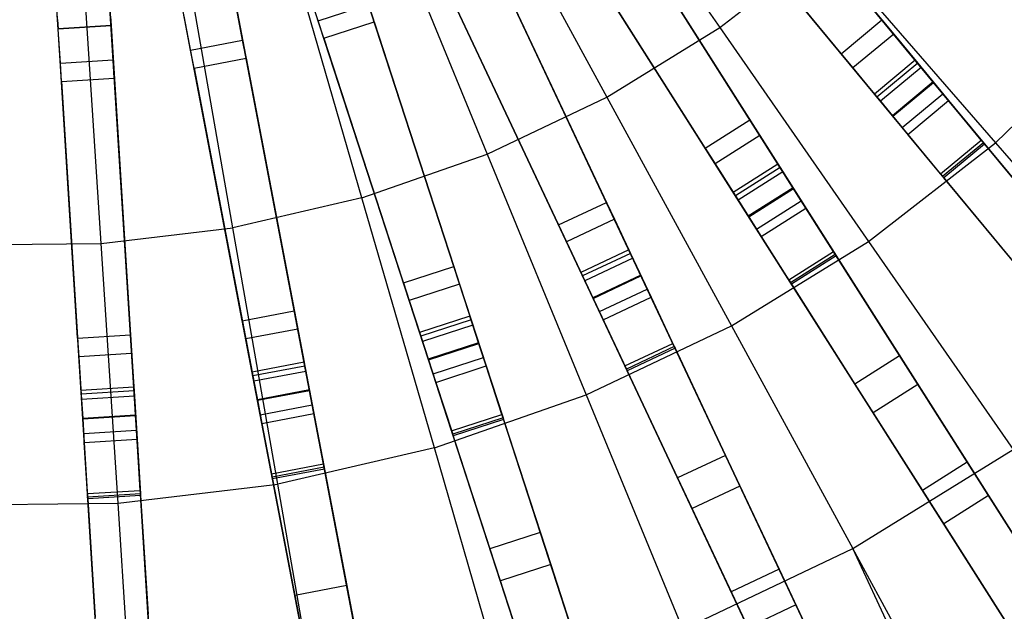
# Model space of a CAD drawing. Extents: x 0 to 27.3, y 0 to 27.3.
# Tile 63 of 117: x 13.6 to 17.4, y 7.6 to 9.9. Entities that reach past the tile are written whole.
import ezdxf

# ---------------------------------------------------------------- set-up
doc = ezdxf.new("R2010")
doc.units = 0
doc.header["$LTSCALE"] = 2.54
doc.layers.get('0').update_dxf_attribs({"color": 13, "linetype": 'CONTINUOUS'})

# ---------------------------------------------------------------- blocks, each defined once
blk = doc.blocks.new('SPUMPKIN_S_PM_STL_1')
at = {"color": 0}
for p, q in [((21.554, 11.6806, 90.1256), (23.1416, 9.7615, 89.4154)), ((21.554, 11.6806, 90.1256), (23.1416, 9.7615, 89.4154)), ((23.177, 9.7188, 89.608), (21.5799, 11.6493, 90.3214)), ((23.177, 9.7188, 89.608), (21.5799, 11.6493, 90.3214)), ((22.9875, 9.634, 89.4154), (21.3999, 11.5531, 90.1256)), ((22.9875, 9.634, 89.4154), (21.3999, 11.5531, 90.1256)), ((23.0228, 9.5913, 89.608), (21.4258, 11.5218, 90.3214)), ((23.0228, 9.5913, 89.608), (21.4258, 11.5218, 90.3214)), ((21.2773, 11.464, 90.1256), (22.6118, 9.3611, 89.4154)), ((21.2773, 11.464, 90.1256), (22.6118, 9.3611, 89.4154)), ((22.6415, 9.3143, 89.6081), (21.299, 11.4297, 90.3214)), ((22.6415, 9.3143, 89.6081), (21.299, 11.4297, 90.3214)), ((22.443, 9.2539, 89.4154), (21.1084, 11.3568, 90.1256)), ((22.443, 9.2539, 89.4154), (21.1084, 11.3568, 90.1256)), ((22.4727, 9.2071, 89.6081), (21.1302, 11.3225, 90.3214)), ((22.4727, 9.2071, 89.6081), (21.1302, 11.3225, 90.3214)), ((20.9756, 11.2838, 90.1256), (22.036, 9.0303, 89.4154)), ((20.9756, 11.2838, 90.1256), (22.036, 9.0303, 89.4154)), ((22.0596, 8.9801, 89.6081), (20.9929, 11.2471, 90.3214)), ((22.0596, 8.9801, 89.6081), (20.9929, 11.2471, 90.3214)), ((21.8551, 8.9451, 89.4154), (20.7946, 11.1986, 90.1256)), ((21.8551, 8.9451, 89.4154), (20.7946, 11.1986, 90.1256)), ((21.8787, 8.895, 89.6081), (20.8119, 11.1619, 90.3214)), ((21.8787, 8.895, 89.6081), (20.8119, 11.1619, 90.3214)), ((20.6537, 11.1428, 90.1256), (21.4233, 8.7743, 89.4155)), ((20.6537, 11.1428, 90.1256), (21.4233, 8.7743, 89.4155)), ((21.4404, 8.7216, 89.6081), (20.6662, 11.1043, 90.3214)), ((21.4404, 8.7216, 89.6081), (20.6662, 11.1043, 90.3214)), ((21.2331, 8.7125, 89.4155), (20.4635, 11.081, 90.1256)), ((21.2331, 8.7125, 89.4155), (20.4635, 11.081, 90.1256)), ((20.3167, 11.0433, 90.1256), (20.7833, 8.5972, 89.4155)), ((20.3167, 11.0433, 90.1256), (20.7833, 8.5972, 89.4155)), ((21.2502, 8.6598, 89.6081), (20.476, 11.0424, 90.3214)), ((21.2502, 8.6598, 89.6081), (20.476, 11.0424, 90.3214)), ((19.9699, 10.9869, 90.1256), (20.1262, 8.5017, 89.4156)), ((19.9699, 10.9869, 90.1256), (20.1262, 8.5017, 89.4156)), ((20.5869, 8.5597, 89.4155), (20.1202, 11.0059, 90.1256)), ((20.5869, 8.5597, 89.4155), (20.1202, 11.0059, 90.1256)), ((20.7937, 8.5427, 89.6082), (20.3243, 11.0035, 90.3214)), ((20.7937, 8.5427, 89.6082), (20.3243, 11.0035, 90.3214)), ((19.9266, 8.4891, 89.4156), (19.7703, 10.9743, 90.1256)), ((19.9266, 8.4891, 89.4156), (19.7703, 10.9743, 90.1256)), ((20.1297, 8.4463, 89.6082), (19.9724, 10.9464, 90.3214)), ((20.1297, 8.4463, 89.6082), (19.9724, 10.9464, 90.3214)), ((20.5973, 8.5052, 89.6082), (20.1278, 10.966, 90.3214)), ((20.5973, 8.5052, 89.6082), (20.1278, 10.966, 90.3214)), ((19.9301, 8.4338, 89.6082), (19.7728, 10.9338, 90.3214)), ((19.9301, 8.4338, 89.6082), (19.7728, 10.9338, 90.3214)), ((22.1988, 10.9011, 34.4883), (22.946, 9.9979, 26.4399)), ((22.1988, 10.9011, 34.4883), (22.946, 9.9979, 26.4399)), ((21.7606, 10.7953, 223.3786), (22.3341, 9.9692, 223.6584)), ((21.7606, 10.7953, 223.3786), (22.3341, 9.9692, 223.6584)), ((22.7919, 9.8704, 26.4399), (22.0447, 10.7736, 34.4883)), ((22.7919, 9.8704, 26.4399), (22.0447, 10.7736, 34.4883)), ((22.3263, 10.747, 34.5032), (23.0722, 9.8454, 26.4687)), ((22.3263, 10.747, 34.5032), (23.0722, 9.8454, 26.4687)), ((21.8193, 10.6098, 34.4883), (22.4474, 9.6201, 26.4399)), ((21.8193, 10.6098, 34.4883), (22.4474, 9.6201, 26.4399)), ((22.1722, 10.6195, 34.5032), (22.9181, 9.7179, 26.4687)), ((22.1722, 10.6195, 34.5032), (22.9181, 9.7179, 26.4687)), ((21.4267, 10.5894, 223.3786), (21.9075, 9.7061, 223.6584)), ((21.4267, 10.5894, 223.3786), (21.9075, 9.7061, 223.6584)), ((22.2786, 9.513, 26.4399), (21.6505, 10.5027, 34.4883)), ((22.2786, 9.513, 26.4399), (21.6505, 10.5027, 34.4883)), ((21.0725, 10.4208, 223.3786), (21.455, 9.4907, 223.6584)), ((21.0725, 10.4208, 223.3786), (21.455, 9.4907, 223.6584)), ((21.9265, 10.441, 34.5032), (22.5535, 9.453, 26.4687)), ((21.9265, 10.441, 34.5032), (22.5535, 9.453, 26.4687)), ((21.4063, 10.3685, 34.4883), (21.9054, 9.3078, 26.4399)), ((21.4063, 10.3685, 34.4883), (21.9054, 9.3078, 26.4399)), ((21.7576, 10.3339, 34.5032), (22.3846, 9.3459, 26.4687)), ((21.7576, 10.3339, 34.5032), (22.3846, 9.3459, 26.4687)), ((20.9818, 9.3254, 223.6584), (20.7021, 10.2914, 223.3786)), ((20.9818, 9.3254, 223.6584), (20.7021, 10.2914, 223.3786)), ((21.7245, 9.2227, 26.4399), (21.2254, 10.2833, 34.4883)), ((21.7245, 9.2227, 26.4399), (21.2254, 10.2833, 34.4883)), ((22.3341, 9.9692, 223.6584), (22.7297, 10.2769, 223.6584)), ((22.3341, 9.9692, 223.6584), (22.7297, 10.2769, 223.6584)), ((22.7297, 10.2769, 223.6584), (23.3752, 9.5337, 224.0058)), ((22.7297, 10.2769, 223.6584), (23.3752, 9.5337, 224.0058)), ((20.4936, 9.2123, 223.6584), (20.32, 10.2029, 223.3786)), ((20.4936, 9.2123, 223.6584), (20.32, 10.2029, 223.3786)), ((20.8164, 9.9949, 34.7499), (20.76, 10.1686, 34.9298)), ((20.8164, 9.9949, 34.7499), (20.76, 10.1686, 34.9298)), ((20.9663, 10.1807, 34.4883), (21.3285, 9.0659, 26.4399)), ((20.9663, 10.1807, 34.4883), (21.3285, 9.0659, 26.4399)), ((21.4915, 10.1875, 34.5032), (21.9897, 9.1287, 26.4687)), ((21.4915, 10.1875, 34.5032), (21.9897, 9.1287, 26.4687)), ((19.996, 9.1526, 223.6584), (19.9305, 10.1562, 223.3786)), ((19.996, 9.1526, 223.6584), (19.9305, 10.1562, 223.3786)), ((20.5307, 9.9215, 34.7499), (20.4965, 10.1009, 34.9298)), ((20.5307, 9.9215, 34.7499), (20.4965, 10.1009, 34.9298)), ((21.1383, 9.0041, 26.4399), (20.7761, 10.1189, 34.4883)), ((21.1383, 9.0041, 26.4399), (20.7761, 10.1189, 34.4883)), ((21.3105, 10.1024, 34.5032), (21.8087, 9.0436, 26.4687)), ((21.3105, 10.1024, 34.5032), (21.8087, 9.0436, 26.4687)), ((20.3342, 9.884, 34.7499), (20.3, 10.0635, 34.9298)), ((20.3342, 9.884, 34.7499), (20.3, 10.0635, 34.9298)), ((20.5063, 10.0497, 34.4883), (20.7259, 8.8982, 26.4399)), ((20.5063, 10.0497, 34.4883), (20.7259, 8.8982, 26.4399)), ((20.8164, 9.9949, 34.7499), (21.0066, 10.0567, 34.7499)), ((20.8164, 9.9949, 34.7499), (21.0066, 10.0567, 34.7499)), ((21.0281, 9.9906, 34.5032), (21.0066, 10.0567, 34.7499)), ((21.0281, 9.9906, 34.5032), (21.0066, 10.0567, 34.7499)), ((19.842, 9.8345, 34.7499), (19.8305, 10.0168, 34.9298)), ((19.842, 9.8345, 34.7499), (19.8305, 10.0168, 34.9298)), ((20.0416, 9.8471, 34.7499), (20.0301, 10.0294, 34.9298)), ((20.0416, 9.8471, 34.7499), (20.0301, 10.0294, 34.9298)), ((20.0312, 10.0125, 34.6368), (20.0334, 9.9773, 34.4955)), ((20.0312, 10.0125, 34.6368), (20.0334, 9.9773, 34.4955)), ((20.5294, 8.8607, 26.4399), (20.3098, 10.0122, 34.4883)), ((20.5294, 8.8607, 26.4399), (20.3098, 10.0122, 34.4883)), ((19.8316, 10, 34.6368), (19.8338, 9.9647, 34.4955)), ((19.8316, 10, 34.6368), (19.8338, 9.9647, 34.4955)), ((20.0334, 9.9773, 34.4883), (19.8338, 9.9647, 34.4883)), ((19.8338, 9.9647, 34.4955), (20.0334, 9.9773, 34.4955)), ((19.8338, 9.9647, 34.4955), (20.0334, 9.9773, 34.4955)), ((20.0334, 9.9773, 34.4883), (19.8338, 9.9647, 34.4883)), ((20.0334, 9.9773, 34.4955), (20.0334, 9.9773, 34.4883)), ((20.0334, 9.9773, 34.4883), (20.107, 8.8074, 26.4399)), ((20.0334, 9.9773, 34.4883), (20.107, 8.8074, 26.4399)), ((20.0334, 9.9773, 34.4955), (20.0334, 9.9773, 34.4883)), ((20.8379, 9.9288, 34.5032), (20.8164, 9.9949, 34.7499)), ((20.8379, 9.9288, 34.5032), (20.8164, 9.9949, 34.7499)), ((20.8379, 9.9288, 34.5032), (21.0281, 9.9906, 34.5032)), ((20.8379, 9.9288, 34.5032), (21.0281, 9.9906, 34.5032)), ((21.0281, 9.9906, 34.5032), (21.3897, 8.8777, 26.4687)), ((21.0281, 9.9906, 34.5032), (21.3897, 8.8777, 26.4687)), ((22.7919, 9.8704, 26.4399), (22.946, 9.9979, 26.4399)), ((22.7919, 9.8704, 26.4399), (22.946, 9.9979, 26.4399)), ((22.946, 9.9979, 26.4399), (22.9908, 9.9437, 26.2651)), ((22.946, 9.9979, 26.4399), (22.9908, 9.9437, 26.2651)), ((19.8338, 9.9647, 34.4955), (19.8338, 9.9647, 34.4883)), ((19.9074, 8.7948, 26.4399), (19.8338, 9.9647, 34.4883)), ((19.8338, 9.9647, 34.4955), (19.8338, 9.9647, 34.4883)), ((19.9074, 8.7948, 26.4399), (19.8338, 9.9647, 34.4883)), ((21.9075, 9.7061, 223.6584), (22.3341, 9.9692, 223.6584)), ((21.9075, 9.7061, 223.6584), (22.3341, 9.9692, 223.6584)), ((22.3341, 9.9692, 223.6584), (22.8954, 9.1606, 224.0058)), ((22.3341, 9.9692, 223.6584), (22.8954, 9.1606, 224.0058)), ((22.9908, 9.9437, 26.2651), (22.8367, 9.8163, 26.2651)), ((22.9908, 9.9437, 26.2651), (22.8367, 9.8163, 26.2651)), ((22.9908, 9.9437, 26.2651), (23.0816, 9.834, 26.1419)), ((22.9908, 9.9437, 26.2651), (23.0816, 9.834, 26.1419)), ((23.3752, 9.5337, 224.0058), (23.8118, 9.9565, 224.0058)), ((23.3752, 9.5337, 224.0058), (23.8118, 9.9565, 224.0058)), ((20.3342, 9.884, 34.7499), (20.5307, 9.9215, 34.7499)), ((20.3342, 9.884, 34.7499), (20.5307, 9.9215, 34.7499)), ((20.5437, 9.8533, 34.5032), (20.5307, 9.9215, 34.7499)), ((20.5437, 9.8533, 34.5032), (20.5307, 9.9215, 34.7499)), ((20.8379, 9.9288, 34.5032), (21.1995, 8.8159, 26.4687)), ((20.8379, 9.9288, 34.5032), (21.1995, 8.8159, 26.4687)), ((20.3473, 9.8158, 34.5032), (20.3342, 9.884, 34.7499)), ((20.3473, 9.8158, 34.5032), (20.3342, 9.884, 34.7499)), ((22.7919, 9.8704, 26.4399), (22.8367, 9.8163, 26.2651)), ((22.7919, 9.8704, 26.4399), (22.8367, 9.8163, 26.2651)), ((19.842, 9.8345, 34.7499), (20.0416, 9.8471, 34.7499)), ((19.842, 9.8345, 34.7499), (20.0416, 9.8471, 34.7499)), ((19.8463, 9.7652, 34.5032), (19.842, 9.8345, 34.7499)), ((19.8463, 9.7652, 34.5032), (19.842, 9.8345, 34.7499)), ((20.0459, 9.7777, 34.5032), (20.0416, 9.8471, 34.7499)), ((20.0459, 9.7777, 34.5032), (20.0416, 9.8471, 34.7499)), ((20.3473, 9.8158, 34.5032), (20.5437, 9.8533, 34.5032)), ((20.3473, 9.8158, 34.5032), (20.5437, 9.8533, 34.5032)), ((20.5437, 9.8533, 34.5032), (20.763, 8.7038, 26.4687)), ((20.5437, 9.8533, 34.5032), (20.763, 8.7038, 26.4687)), ((23.0722, 9.8454, 26.4687), (22.9181, 9.7179, 26.4687)), ((23.0722, 9.8454, 26.4687), (22.9181, 9.7179, 26.4687)), ((23.0816, 9.834, 26.1419), (22.9275, 9.7065, 26.1419)), ((23.0816, 9.834, 26.1419), (22.9275, 9.7065, 26.1419)), ((23.0946, 9.8183, 26.3813), (23.0722, 9.8454, 26.4687)), ((23.0946, 9.8183, 26.3813), (23.0722, 9.8454, 26.4687)), ((23.0816, 9.834, 26.1419), (23.1983, 9.6929, 26.0975)), ((23.0816, 9.834, 26.1419), (23.1983, 9.6929, 26.0975)), ((20.3473, 9.8158, 34.5032), (20.5665, 8.6663, 26.4687)), ((20.3473, 9.8158, 34.5032), (20.5665, 8.6663, 26.4687)), ((22.8367, 9.8163, 26.2651), (22.9275, 9.7065, 26.1419)), ((22.8367, 9.8163, 26.2651), (22.9275, 9.7065, 26.1419)), ((23.0946, 9.8183, 26.3813), (22.9405, 9.6908, 26.3813)), ((23.0946, 9.8183, 26.3813), (22.9405, 9.6908, 26.3813)), ((23.14, 9.7634, 26.3197), (23.0946, 9.8183, 26.3813)), ((23.14, 9.7634, 26.3197), (23.0946, 9.8183, 26.3813)), ((19.8463, 9.7652, 34.5032), (20.0459, 9.7777, 34.5032)), ((19.8463, 9.7652, 34.5032), (20.0459, 9.7777, 34.5032)), ((19.8463, 9.7652, 34.5032), (19.9198, 8.5973, 26.4687)), ((19.8463, 9.7652, 34.5032), (19.9198, 8.5973, 26.4687)), ((20.0459, 9.7777, 34.5032), (20.1194, 8.6098, 26.4687)), ((20.0459, 9.7777, 34.5032), (20.1194, 8.6098, 26.4687)), ((23.14, 9.7634, 26.3197), (22.9859, 9.636, 26.3197)), ((23.14, 9.7634, 26.3197), (22.9859, 9.636, 26.3197)), ((22.9875, 9.634, 89.4154), (23.1416, 9.7615, 89.4154)), ((22.9875, 9.634, 89.4154), (23.1416, 9.7615, 89.4154)), ((23.1983, 9.6929, 26.2975), (23.14, 9.7634, 26.3197)), ((23.1983, 9.6929, 26.2975), (23.14, 9.7634, 26.3197)), ((23.1416, 9.7615, 89.4154), (24.5491, 8.0601, 88.474)), ((23.1416, 9.7615, 89.4154), (24.5491, 8.0601, 88.474)), ((22.9181, 9.7179, 26.4687), (22.9405, 9.6908, 26.3813)), ((22.9181, 9.7179, 26.4687), (22.9405, 9.6908, 26.3813)), ((23.0228, 9.5913, 89.608), (23.177, 9.7188, 89.608)), ((23.0228, 9.5913, 89.608), (23.177, 9.7188, 89.608)), ((24.5926, 8.0075, 88.6634), (23.177, 9.7188, 89.608)), ((24.5926, 8.0075, 88.6634), (23.177, 9.7188, 89.608)), ((21.455, 9.4907, 223.6584), (21.9075, 9.7061, 223.6584)), ((21.455, 9.4907, 223.6584), (21.9075, 9.7061, 223.6584)), ((21.9075, 9.7061, 223.6584), (22.3781, 8.8415, 224.0058)), ((21.9075, 9.7061, 223.6584), (22.3781, 8.8415, 224.0058)), ((22.9275, 9.7065, 26.1419), (23.0442, 9.5654, 26.0975)), ((22.9275, 9.7065, 26.1419), (23.0442, 9.5654, 26.0975)), ((22.9405, 9.6908, 26.3813), (22.9859, 9.636, 26.3197)), ((22.9405, 9.6908, 26.3813), (22.9859, 9.636, 26.3197)), ((23.0442, 9.5654, 26.0975), (23.1983, 9.6929, 26.0975)), ((23.0442, 9.5654, 26.2975), (23.1983, 9.6929, 26.2975)), ((23.0442, 9.5654, 26.0975), (23.1983, 9.6929, 26.0975)), ((23.0442, 9.5654, 26.2975), (23.1983, 9.6929, 26.2975)), ((23.1983, 9.6929, 26.0975), (23.33, 9.5337, 26.0975)), ((23.3216, 9.5439, 26.2975), (23.1983, 9.6929, 26.2975)), ((23.1983, 9.6929, 26.0975), (23.33, 9.5337, 26.0975)), ((23.3216, 9.5439, 26.2975), (23.1983, 9.6929, 26.2975)), ((22.2786, 9.513, 26.4399), (22.4474, 9.6201, 26.4399)), ((22.2786, 9.513, 26.4399), (22.4474, 9.6201, 26.4399)), ((22.4474, 9.6201, 26.4399), (22.4851, 9.5608, 26.2651)), ((22.4474, 9.6201, 26.4399), (22.4851, 9.5608, 26.2651)), ((22.9859, 9.636, 26.3197), (23.0442, 9.5654, 26.2975)), ((22.9859, 9.636, 26.3197), (23.0442, 9.5654, 26.2975)), ((24.395, 7.9326, 88.474), (22.9875, 9.634, 89.4154)), ((24.395, 7.9326, 88.474), (22.9875, 9.634, 89.4154)), ((24.4385, 7.8801, 88.6634), (23.0228, 9.5913, 89.608)), ((24.4385, 7.8801, 88.6634), (23.0228, 9.5913, 89.608)), ((23.0442, 9.5654, 26.0975), (23.1759, 9.4062, 26.0975)), ((23.1675, 9.4164, 26.2975), (23.0442, 9.5654, 26.2975)), ((23.1675, 9.4164, 26.2975), (23.0442, 9.5654, 26.2975)), ((23.0442, 9.5654, 26.0975), (23.1759, 9.4062, 26.0975)), ((22.4851, 9.5608, 26.2651), (22.3162, 9.4536, 26.2651)), ((22.4851, 9.5608, 26.2651), (22.3162, 9.4536, 26.2651)), ((22.4851, 9.5608, 26.2651), (22.5614, 9.4405, 26.1419)), ((22.4851, 9.5608, 26.2651), (22.5614, 9.4405, 26.1419)), ((22.8954, 9.1606, 224.0058), (23.3752, 9.5337, 224.0058)), ((22.8954, 9.1606, 224.0058), (23.3752, 9.5337, 224.0058)), ((23.1675, 9.4164, 26.2975), (23.3216, 9.5439, 26.2975)), ((23.1675, 9.4164, 26.2975), (23.3216, 9.5439, 26.2975)), ((23.33, 9.5337, 26.0975), (23.1759, 9.4062, 26.0975)), ((23.33, 9.5337, 26.0975), (23.1759, 9.4062, 26.0975)), ((23.3342, 9.5287, 26.0984), (23.1801, 9.4012, 26.0984)), ((23.3342, 9.5287, 26.0984), (23.1801, 9.4012, 26.0984)), ((23.3216, 9.5439, 26.2975), (23.6192, 9.1842, 26.3915)), ((23.3216, 9.5439, 26.2975), (23.6192, 9.1842, 26.3915)), ((23.33, 9.5337, 26.0975), (23.3342, 9.5287, 26.0984)), ((23.33, 9.5337, 26.0975), (23.3342, 9.5287, 26.0984)), ((23.3342, 9.5287, 26.0984), (23.7011, 9.0852, 26.2212)), ((23.3342, 9.5287, 26.0984), (23.7011, 9.0852, 26.2212)), ((23.3752, 9.5337, 224.0058), (24.0038, 8.81, 224.419)), ((23.3752, 9.5337, 224.0058), (24.0038, 8.81, 224.419)), ((20.9818, 9.3254, 223.6584), (21.455, 9.4907, 223.6584)), ((20.9818, 9.3254, 223.6584), (21.455, 9.4907, 223.6584)), ((21.455, 9.4907, 223.6584), (21.8294, 8.5803, 224.0058)), ((21.455, 9.4907, 223.6584), (21.8294, 8.5803, 224.0058)), ((22.2786, 9.513, 26.4399), (22.3162, 9.4536, 26.2651)), ((22.2786, 9.513, 26.4399), (22.3162, 9.4536, 26.2651)), ((22.3162, 9.4536, 26.2651), (22.3926, 9.3333, 26.1419)), ((22.3162, 9.4536, 26.2651), (22.3926, 9.3333, 26.1419)), ((22.5535, 9.453, 26.4687), (22.3846, 9.3459, 26.4687)), ((22.5535, 9.453, 26.4687), (22.3846, 9.3459, 26.4687)), ((22.5723, 9.4233, 26.3813), (22.5535, 9.453, 26.4687)), ((22.5723, 9.4233, 26.3813), (22.5535, 9.453, 26.4687)), ((22.5614, 9.4405, 26.1419), (22.3926, 9.3333, 26.1419)), ((22.5614, 9.4405, 26.1419), (22.3926, 9.3333, 26.1419)), ((22.5723, 9.4233, 26.3813), (22.4034, 9.3162, 26.3813)), ((22.5723, 9.4233, 26.3813), (22.4034, 9.3162, 26.3813)), ((22.5614, 9.4405, 26.1419), (22.6595, 9.2859, 26.0975)), ((22.5614, 9.4405, 26.1419), (22.6595, 9.2859, 26.0975)), ((22.6105, 9.3632, 26.3197), (22.5723, 9.4233, 26.3813)), ((22.6105, 9.3632, 26.3197), (22.5723, 9.4233, 26.3813)), ((23.1675, 9.4164, 26.2975), (23.4651, 9.0567, 26.3915)), ((23.1675, 9.4164, 26.2975), (23.4651, 9.0567, 26.3915)), ((23.1801, 9.4012, 26.0984), (23.1759, 9.4062, 26.0975)), ((23.1801, 9.4012, 26.0984), (23.1759, 9.4062, 26.0975)), ((23.547, 8.9577, 26.2212), (23.1801, 9.4012, 26.0984)), ((23.547, 8.9577, 26.2212), (23.1801, 9.4012, 26.0984)), ((22.3846, 9.3459, 26.4687), (22.4034, 9.3162, 26.3813)), ((22.3846, 9.3459, 26.4687), (22.4034, 9.3162, 26.3813)), ((22.6105, 9.3632, 26.3197), (22.4416, 9.256, 26.3197)), ((22.6105, 9.3632, 26.3197), (22.4416, 9.256, 26.3197)), ((22.443, 9.2539, 89.4154), (22.6118, 9.3611, 89.4154)), ((22.443, 9.2539, 89.4154), (22.6118, 9.3611, 89.4154)), ((22.6595, 9.2859, 26.2975), (22.6105, 9.3632, 26.3197)), ((22.6595, 9.2859, 26.2975), (22.6105, 9.3632, 26.3197)), ((22.6118, 9.3611, 89.4154), (23.795, 7.4967, 88.474)), ((22.6118, 9.3611, 89.4154), (23.795, 7.4967, 88.474)), ((20.9818, 9.3254, 223.6584), (20.4936, 9.2123, 223.6584)), ((20.9818, 9.3254, 223.6584), (20.4936, 9.2123, 223.6584)), ((21.2556, 8.3799, 224.0058), (20.9818, 9.3254, 223.6584)), ((21.2556, 8.3799, 224.0058), (20.9818, 9.3254, 223.6584)), ((21.7245, 9.2227, 26.4399), (21.9054, 9.3078, 26.4399)), ((21.7245, 9.2227, 26.4399), (21.9054, 9.3078, 26.4399)), ((21.9054, 9.3078, 26.4399), (21.9353, 9.2442, 26.2651)), ((21.9054, 9.3078, 26.4399), (21.9353, 9.2442, 26.2651)), ((22.3926, 9.3333, 26.1419), (22.4907, 9.1787, 26.0975)), ((22.3926, 9.3333, 26.1419), (22.4907, 9.1787, 26.0975)), ((22.4034, 9.3162, 26.3813), (22.4416, 9.256, 26.3197)), ((22.4034, 9.3162, 26.3813), (22.4416, 9.256, 26.3197)), ((22.4727, 9.2071, 89.6081), (22.6415, 9.3143, 89.6081)), ((22.4727, 9.2071, 89.6081), (22.6415, 9.3143, 89.6081)), ((23.8315, 7.4392, 88.6635), (22.6415, 9.3143, 89.6081)), ((23.8315, 7.4392, 88.6635), (22.6415, 9.3143, 89.6081)), ((22.4907, 9.1787, 26.0975), (22.6595, 9.2859, 26.0975)), ((22.4907, 9.1787, 26.2975), (22.6595, 9.2859, 26.2975)), ((22.4907, 9.1787, 26.0975), (22.6595, 9.2859, 26.0975)), ((22.4907, 9.1787, 26.2975), (22.6595, 9.2859, 26.2975)), ((22.6595, 9.2859, 26.0975), (22.7702, 9.1115, 26.0975)), ((22.7631, 9.1227, 26.2975), (22.6595, 9.2859, 26.2975)), ((22.6595, 9.2859, 26.0975), (22.7702, 9.1115, 26.0975)), ((22.7631, 9.1227, 26.2975), (22.6595, 9.2859, 26.2975)), ((21.9353, 9.2442, 26.2651), (21.7544, 9.1591, 26.2651)), ((21.9353, 9.2442, 26.2651), (21.7544, 9.1591, 26.2651)), ((21.9353, 9.2442, 26.2651), (21.996, 9.1153, 26.1419)), ((21.9353, 9.2442, 26.2651), (21.996, 9.1153, 26.1419)), ((22.4416, 9.256, 26.3197), (22.4907, 9.1787, 26.2975)), ((22.4416, 9.256, 26.3197), (22.4907, 9.1787, 26.2975)), ((23.6261, 7.3896, 88.474), (22.443, 9.2539, 89.4154)), ((23.6261, 7.3896, 88.474), (22.443, 9.2539, 89.4154)), ((19.996, 9.1526, 223.6584), (20.4936, 9.2123, 223.6584)), ((19.996, 9.1526, 223.6584), (20.4936, 9.2123, 223.6584)), ((20.6635, 8.2427, 224.0058), (20.4936, 9.2123, 223.6584)), ((20.6635, 8.2427, 224.0058), (20.4936, 9.2123, 223.6584)), ((21.7245, 9.2227, 26.4399), (21.7544, 9.1591, 26.2651)), ((21.7245, 9.2227, 26.4399), (21.7544, 9.1591, 26.2651)), ((23.6626, 7.332, 88.6635), (22.4727, 9.2071, 89.6081)), ((23.6626, 7.332, 88.6635), (22.4727, 9.2071, 89.6081)), ((19.4948, 9.1471, 223.6584), (19.996, 9.1526, 223.6584)), ((19.4948, 9.1471, 223.6584), (19.996, 9.1526, 223.6584)), ((20.0601, 8.1703, 224.0058), (19.996, 9.1526, 223.6584)), ((20.0601, 8.1703, 224.0058), (19.996, 9.1526, 223.6584)), ((21.7544, 9.1591, 26.2651), (21.815, 9.0302, 26.1419)), ((21.7544, 9.1591, 26.2651), (21.815, 9.0302, 26.1419)), ((22.3781, 8.8415, 224.0058), (22.8954, 9.1606, 224.0058)), ((22.3781, 8.8415, 224.0058), (22.8954, 9.1606, 224.0058)), ((22.4907, 9.1787, 26.0975), (22.6014, 9.0043, 26.0975)), ((22.5943, 9.0155, 26.2975), (22.4907, 9.1787, 26.2975)), ((22.5943, 9.0155, 26.2975), (22.4907, 9.1787, 26.2975)), ((22.4907, 9.1787, 26.0975), (22.6014, 9.0043, 26.0975)), ((22.8954, 9.1606, 224.0058), (23.4421, 8.3732, 224.419)), ((22.8954, 9.1606, 224.0058), (23.4421, 8.3732, 224.419)), ((21.9897, 9.1287, 26.4687), (21.8087, 9.0436, 26.4687)), ((21.9897, 9.1287, 26.4687), (21.8087, 9.0436, 26.4687)), ((21.996, 9.1153, 26.1419), (21.815, 9.0302, 26.1419)), ((21.996, 9.1153, 26.1419), (21.815, 9.0302, 26.1419)), ((22.0047, 9.0969, 26.3813), (21.9897, 9.1287, 26.4687)), ((22.0047, 9.0969, 26.3813), (21.9897, 9.1287, 26.4687)), ((21.996, 9.1153, 26.1419), (22.074, 8.9497, 26.0975)), ((21.996, 9.1153, 26.1419), (22.074, 8.9497, 26.0975)), ((22.5943, 9.0155, 26.2975), (22.7631, 9.1227, 26.2975)), ((22.5943, 9.0155, 26.2975), (22.7631, 9.1227, 26.2975)), ((22.7631, 9.1227, 26.2975), (23.0134, 8.7282, 26.3915)), ((22.7631, 9.1227, 26.2975), (23.0134, 8.7282, 26.3915)), ((22.0047, 9.0969, 26.3813), (21.8237, 9.0118, 26.3813)), ((22.0047, 9.0969, 26.3813), (21.8237, 9.0118, 26.3813)), ((22.035, 9.0325, 26.3197), (22.0047, 9.0969, 26.3813)), ((22.035, 9.0325, 26.3197), (22.0047, 9.0969, 26.3813)), ((22.7702, 9.1115, 26.0975), (22.6014, 9.0043, 26.0975)), ((22.7702, 9.1115, 26.0975), (22.6014, 9.0043, 26.0975)), ((22.7737, 9.1059, 26.0984), (22.6049, 8.9988, 26.0984)), ((22.7737, 9.1059, 26.0984), (22.6049, 8.9988, 26.0984)), ((22.7702, 9.1115, 26.0975), (22.7737, 9.1059, 26.0984)), ((22.7702, 9.1115, 26.0975), (22.7737, 9.1059, 26.0984)), ((22.7737, 9.1059, 26.0984), (23.0822, 8.6198, 26.2213)), ((22.7737, 9.1059, 26.0984), (23.0822, 8.6198, 26.2213)), ((21.1383, 9.0041, 26.4399), (21.3285, 9.0659, 26.4399)), ((21.1383, 9.0041, 26.4399), (21.3285, 9.0659, 26.4399)), ((21.3285, 9.0659, 26.4399), (21.3503, 8.9991, 26.2651)), ((21.3285, 9.0659, 26.4399), (21.3503, 8.9991, 26.2651)), ((21.8087, 9.0436, 26.4687), (21.8237, 9.0118, 26.3813)), ((21.8087, 9.0436, 26.4687), (21.8237, 9.0118, 26.3813)), ((21.1383, 9.0041, 26.4399), (21.1601, 8.9373, 26.2651)), ((21.1383, 9.0041, 26.4399), (21.1601, 8.9373, 26.2651)), ((21.815, 9.0302, 26.1419), (21.893, 8.8645, 26.0975)), ((21.815, 9.0302, 26.1419), (21.893, 8.8645, 26.0975)), ((21.8237, 9.0118, 26.3813), (21.854, 8.9473, 26.3197)), ((21.8237, 9.0118, 26.3813), (21.854, 8.9473, 26.3197)), ((22.035, 9.0325, 26.3197), (21.854, 8.9473, 26.3197)), ((22.035, 9.0325, 26.3197), (21.854, 8.9473, 26.3197)), ((21.8551, 8.9451, 89.4154), (22.036, 9.0303, 89.4154)), ((21.8551, 8.9451, 89.4154), (22.036, 9.0303, 89.4154)), ((22.074, 8.9497, 26.2975), (22.035, 9.0325, 26.3197)), ((22.074, 8.9497, 26.2975), (22.035, 9.0325, 26.3197)), ((22.036, 9.0303, 89.4154), (22.9761, 7.0324, 88.4741)), ((22.036, 9.0303, 89.4154), (22.9761, 7.0324, 88.4741)), ((22.5943, 9.0155, 26.2975), (22.8446, 8.6211, 26.3915)), ((22.5943, 9.0155, 26.2975), (22.8446, 8.6211, 26.3915)), ((22.6049, 8.9988, 26.0984), (22.6014, 9.0043, 26.0975)), ((22.6049, 8.9988, 26.0984), (22.6014, 9.0043, 26.0975)), ((21.3503, 8.9991, 26.2651), (21.1601, 8.9373, 26.2651)), ((21.3503, 8.9991, 26.2651), (21.1601, 8.9373, 26.2651)), ((21.3503, 8.9991, 26.2651), (21.3943, 8.8636, 26.1419)), ((21.3503, 8.9991, 26.2651), (21.3943, 8.8636, 26.1419)), ((21.8787, 8.895, 89.6081), (22.0596, 8.9801, 89.6081)), ((21.8787, 8.895, 89.6081), (22.0596, 8.9801, 89.6081)), ((23.0052, 6.9707, 88.6636), (22.0596, 8.9801, 89.6081)), ((23.0052, 6.9707, 88.6636), (22.0596, 8.9801, 89.6081)), ((22.9134, 8.5127, 26.2213), (22.6049, 8.9988, 26.0984)), ((22.9134, 8.5127, 26.2213), (22.6049, 8.9988, 26.0984)), ((21.1601, 8.9373, 26.2651), (21.2041, 8.8018, 26.1419)), ((21.1601, 8.9373, 26.2651), (21.2041, 8.8018, 26.1419)), ((21.854, 8.9473, 26.3197), (21.893, 8.8645, 26.2975)), ((21.854, 8.9473, 26.3197), (21.893, 8.8645, 26.2975)), ((22.7952, 6.9473, 88.4741), (21.8551, 8.9451, 89.4154)), ((22.7952, 6.9473, 88.4741), (21.8551, 8.9451, 89.4154)), ((21.893, 8.8645, 26.0975), (22.074, 8.9497, 26.0975)), ((21.893, 8.8645, 26.2975), (22.074, 8.9497, 26.2975)), ((21.893, 8.8645, 26.0975), (22.074, 8.9497, 26.0975)), ((21.893, 8.8645, 26.2975), (22.074, 8.9497, 26.2975)), ((22.074, 8.9497, 26.0975), (22.1619, 8.7627, 26.0975)), ((22.1563, 8.7747, 26.2975), (22.074, 8.9497, 26.2975)), ((22.074, 8.9497, 26.0975), (22.1619, 8.7627, 26.0975)), ((22.1563, 8.7747, 26.2975), (22.074, 8.9497, 26.2975)), ((20.5294, 8.8607, 26.4399), (20.7259, 8.8982, 26.4399)), ((20.5294, 8.8607, 26.4399), (20.7259, 8.8982, 26.4399)), ((20.7259, 8.8982, 26.4399), (20.7391, 8.8292, 26.2651)), ((20.7259, 8.8982, 26.4399), (20.7391, 8.8292, 26.2651)), ((22.8242, 6.8856, 88.6636), (21.8787, 8.895, 89.6081)), ((22.8242, 6.8856, 88.6636), (21.8787, 8.895, 89.6081)), ((20.5294, 8.8607, 26.4399), (20.5426, 8.7917, 26.2651)), ((20.5294, 8.8607, 26.4399), (20.5426, 8.7917, 26.2651)), ((21.3897, 8.8777, 26.4687), (21.1995, 8.8159, 26.4687)), ((21.3897, 8.8777, 26.4687), (21.1995, 8.8159, 26.4687)), ((21.3943, 8.8636, 26.1419), (21.2041, 8.8018, 26.1419)), ((21.3943, 8.8636, 26.1419), (21.2041, 8.8018, 26.1419)), ((21.4006, 8.8443, 26.3813), (21.3897, 8.8777, 26.4687)), ((21.4006, 8.8443, 26.3813), (21.3897, 8.8777, 26.4687)), ((21.3943, 8.8636, 26.1419), (21.4509, 8.6895, 26.0975)), ((21.3943, 8.8636, 26.1419), (21.4509, 8.6895, 26.0975)), ((21.893, 8.8645, 26.0975), (21.981, 8.6776, 26.0975)), ((21.9753, 8.6896, 26.2975), (21.893, 8.8645, 26.2975)), ((21.9753, 8.6896, 26.2975), (21.893, 8.8645, 26.2975)), ((21.893, 8.8645, 26.0975), (21.981, 8.6776, 26.0975)), ((20.7391, 8.8292, 26.2651), (20.5426, 8.7917, 26.2651)), ((20.7391, 8.8292, 26.2651), (20.5426, 8.7917, 26.2651)), ((20.7391, 8.8292, 26.2651), (20.7658, 8.6892, 26.1419)), ((20.7391, 8.8292, 26.2651), (20.7658, 8.6892, 26.1419)), ((21.4006, 8.8443, 26.3813), (21.2104, 8.7825, 26.3813)), ((21.4006, 8.8443, 26.3813), (21.2104, 8.7825, 26.3813)), ((21.4226, 8.7765, 26.3197), (21.4006, 8.8443, 26.3813)), ((21.4226, 8.7765, 26.3197), (21.4006, 8.8443, 26.3813)), ((21.8294, 8.5803, 224.0058), (22.3781, 8.8415, 224.0058)), ((21.8294, 8.5803, 224.0058), (22.3781, 8.8415, 224.0058)), ((22.3781, 8.8415, 224.0058), (22.8364, 7.9996, 224.419)), ((22.3781, 8.8415, 224.0058), (22.8364, 7.9996, 224.419)), ((19.9074, 8.7948, 26.4399), (20.107, 8.8074, 26.4399)), ((19.9074, 8.7948, 26.4399), (20.107, 8.8074, 26.4399)), ((19.9074, 8.7948, 26.4399), (19.9118, 8.7247, 26.2651)), ((19.9074, 8.7948, 26.4399), (19.9118, 8.7247, 26.2651)), ((20.107, 8.8074, 26.4399), (20.1114, 8.7372, 26.2651)), ((20.107, 8.8074, 26.4399), (20.1114, 8.7372, 26.2651)), ((20.5426, 8.7917, 26.2651), (20.5693, 8.6518, 26.1419)), ((20.5426, 8.7917, 26.2651), (20.5693, 8.6518, 26.1419)), ((21.1995, 8.8159, 26.4687), (21.2104, 8.7825, 26.3813)), ((21.1995, 8.8159, 26.4687), (21.2104, 8.7825, 26.3813)), ((21.2041, 8.8018, 26.1419), (21.2607, 8.6277, 26.0975)), ((21.2041, 8.8018, 26.1419), (21.2607, 8.6277, 26.0975)), ((21.2104, 8.7825, 26.3813), (21.2324, 8.7147, 26.3197)), ((21.2104, 8.7825, 26.3813), (21.2324, 8.7147, 26.3197)), ((21.4226, 8.7765, 26.3197), (21.2324, 8.7147, 26.3197)), ((21.4226, 8.7765, 26.3197), (21.2324, 8.7147, 26.3197)), ((21.2331, 8.7125, 89.4155), (21.4233, 8.7743, 89.4155)), ((21.2331, 8.7125, 89.4155), (21.4233, 8.7743, 89.4155)), ((21.4509, 8.6895, 26.2975), (21.4226, 8.7765, 26.3197)), ((21.4509, 8.6895, 26.2975), (21.4226, 8.7765, 26.3197)), ((21.4233, 8.7743, 89.4155), (22.1056, 6.6744, 88.4742)), ((21.4233, 8.7743, 89.4155), (22.1056, 6.6744, 88.4742)), ((21.9753, 8.6896, 26.2975), (22.1563, 8.7747, 26.2975)), ((21.9753, 8.6896, 26.2975), (22.1563, 8.7747, 26.2975)), ((22.1619, 8.7627, 26.0975), (21.981, 8.6776, 26.0975)), ((22.1619, 8.7627, 26.0975), (21.981, 8.6776, 26.0975)), ((22.1647, 8.7568, 26.0984), (21.9837, 8.6716, 26.0984)), ((22.1647, 8.7568, 26.0984), (21.9837, 8.6716, 26.0984)), ((22.1563, 8.7747, 26.2975), (22.3554, 8.3517, 26.3916)), ((22.1563, 8.7747, 26.2975), (22.3554, 8.3517, 26.3916)), ((22.1619, 8.7627, 26.0975), (22.1647, 8.7568, 26.0984)), ((22.1619, 8.7627, 26.0975), (22.1647, 8.7568, 26.0984)), ((22.1647, 8.7568, 26.0984), (22.41, 8.2356, 26.2214)), ((22.1647, 8.7568, 26.0984), (22.41, 8.2356, 26.2214)), ((20.1114, 8.7372, 26.2651), (19.9118, 8.7247, 26.2651)), ((20.1114, 8.7372, 26.2651), (19.9118, 8.7247, 26.2651)), ((19.9118, 8.7247, 26.2651), (19.9207, 8.5825, 26.1419)), ((19.9118, 8.7247, 26.2651), (19.9207, 8.5825, 26.1419)), ((20.1114, 8.7372, 26.2651), (20.1203, 8.595, 26.1419)), ((20.1114, 8.7372, 26.2651), (20.1203, 8.595, 26.1419)), ((21.2324, 8.7147, 26.3197), (21.2607, 8.6277, 26.2975)), ((21.2324, 8.7147, 26.3197), (21.2607, 8.6277, 26.2975)), ((21.9154, 6.6126, 88.4742), (21.2331, 8.7125, 89.4155)), ((21.9154, 6.6126, 88.4742), (21.2331, 8.7125, 89.4155)), ((21.2502, 8.6598, 89.6081), (21.4404, 8.7216, 89.6081)), ((21.2502, 8.6598, 89.6081), (21.4404, 8.7216, 89.6081)), ((22.1266, 6.6096, 88.6637), (21.4404, 8.7216, 89.6081)), ((22.1266, 6.6096, 88.6637), (21.4404, 8.7216, 89.6081)), ((23.0134, 8.7282, 26.3915), (22.8446, 8.6211, 26.3915)), ((23.0134, 8.7282, 26.3915), (22.8446, 8.6211, 26.3915)), ((23.0134, 8.7282, 26.3915), (23.2687, 8.3261, 26.6187)), ((23.0134, 8.7282, 26.3915), (23.2687, 8.3261, 26.6187)), ((20.763, 8.7038, 26.4687), (20.5665, 8.6663, 26.4687)), ((20.763, 8.7038, 26.4687), (20.5665, 8.6663, 26.4687)), ((20.7658, 8.6892, 26.1419), (20.5693, 8.6518, 26.1419)), ((20.7658, 8.6892, 26.1419), (20.5693, 8.6518, 26.1419)), ((20.7696, 8.6693, 26.3813), (20.5731, 8.6318, 26.3813)), ((20.7696, 8.6693, 26.3813), (20.5731, 8.6318, 26.3813)), ((20.7696, 8.6693, 26.3813), (20.763, 8.7038, 26.4687)), ((20.7696, 8.6693, 26.3813), (20.763, 8.7038, 26.4687)), ((20.7658, 8.6892, 26.1419), (20.8001, 8.5094, 26.0975)), ((20.7658, 8.6892, 26.1419), (20.8001, 8.5094, 26.0975)), ((20.7829, 8.5993, 26.3197), (20.7696, 8.6693, 26.3813)), ((20.7829, 8.5993, 26.3197), (20.7696, 8.6693, 26.3813)), ((21.2607, 8.6277, 26.0975), (21.4509, 8.6895, 26.0975)), ((21.2607, 8.6277, 26.2975), (21.4509, 8.6895, 26.2975)), ((21.2607, 8.6277, 26.0975), (21.4509, 8.6895, 26.0975)), ((21.2607, 8.6277, 26.2975), (21.4509, 8.6895, 26.2975)), ((21.4509, 8.6895, 26.0975), (21.5147, 8.493, 26.0975)), ((21.5106, 8.5056, 26.2975), (21.4509, 8.6895, 26.2975)), ((21.4509, 8.6895, 26.0975), (21.5147, 8.493, 26.0975)), ((21.5106, 8.5056, 26.2975), (21.4509, 8.6895, 26.2975)), ((21.9753, 8.6896, 26.2975), (22.1744, 8.2665, 26.3916)), ((21.9753, 8.6896, 26.2975), (22.1744, 8.2665, 26.3916)), ((21.9837, 8.6716, 26.0984), (21.981, 8.6776, 26.0975)), ((21.9837, 8.6716, 26.0984), (21.981, 8.6776, 26.0975)), ((22.229, 8.1504, 26.2214), (21.9837, 8.6716, 26.0984)), ((22.229, 8.1504, 26.2214), (21.9837, 8.6716, 26.0984)), ((20.5665, 8.6663, 26.4687), (20.5731, 8.6318, 26.3813)), ((20.5665, 8.6663, 26.4687), (20.5731, 8.6318, 26.3813)), ((20.5693, 8.6518, 26.1419), (20.6036, 8.4719, 26.0975)), ((20.5693, 8.6518, 26.1419), (20.6036, 8.4719, 26.0975)), ((20.5731, 8.6318, 26.3813), (20.5865, 8.5618, 26.3197)), ((20.5731, 8.6318, 26.3813), (20.5865, 8.5618, 26.3197)), ((21.9364, 6.5478, 88.6637), (21.2502, 8.6598, 89.6081)), ((21.9364, 6.5478, 88.6637), (21.2502, 8.6598, 89.6081)), ((20.1194, 8.6098, 26.4687), (19.9198, 8.5973, 26.4687)), ((20.1194, 8.6098, 26.4687), (19.9198, 8.5973, 26.4687)), ((19.9198, 8.5973, 26.4687), (19.922, 8.5622, 26.3813)), ((19.9198, 8.5973, 26.4687), (19.922, 8.5622, 26.3813)), ((20.1203, 8.595, 26.1419), (19.9207, 8.5825, 26.1419)), ((20.1203, 8.595, 26.1419), (19.9207, 8.5825, 26.1419)), ((20.1216, 8.5748, 26.3813), (20.1194, 8.6098, 26.4687)), ((20.1216, 8.5748, 26.3813), (20.1194, 8.6098, 26.4687)), ((20.1203, 8.595, 26.1419), (20.1318, 8.4123, 26.0975)), ((20.1203, 8.595, 26.1419), (20.1318, 8.4123, 26.0975)), ((20.7829, 8.5993, 26.3197), (20.5865, 8.5618, 26.3197)), ((20.7829, 8.5993, 26.3197), (20.5865, 8.5618, 26.3197)), ((20.5869, 8.5597, 89.4155), (20.7833, 8.5972, 89.4155)), ((20.5869, 8.5597, 89.4155), (20.7833, 8.5972, 89.4155)), ((20.8001, 8.5094, 26.2975), (20.7829, 8.5993, 26.3197)), ((20.8001, 8.5094, 26.2975), (20.7829, 8.5993, 26.3197)), ((20.7833, 8.5972, 89.4155), (21.197, 6.4284, 88.4743)), ((20.7833, 8.5972, 89.4155), (21.197, 6.4284, 88.4743)), ((21.2607, 8.6277, 26.0975), (21.3245, 8.4312, 26.0975)), ((21.3204, 8.4438, 26.2975), (21.2607, 8.6277, 26.2975)), ((21.3204, 8.4438, 26.2975), (21.2607, 8.6277, 26.2975)), ((21.2607, 8.6277, 26.0975), (21.3245, 8.4312, 26.0975)), ((22.8446, 8.6211, 26.3915), (23.0998, 8.2189, 26.6187)), ((22.8446, 8.6211, 26.3915), (23.0998, 8.2189, 26.6187)), ((23.0822, 8.6198, 26.2213), (22.9134, 8.5127, 26.2213)), ((23.0822, 8.6198, 26.2213), (22.9134, 8.5127, 26.2213)), ((23.0822, 8.6198, 26.2213), (23.3487, 8.2, 26.484)), ((23.0822, 8.6198, 26.2213), (23.3487, 8.2, 26.484)), ((19.9207, 8.5825, 26.1419), (19.9322, 8.3998, 26.0975)), ((19.9207, 8.5825, 26.1419), (19.9322, 8.3998, 26.0975)), ((20.1216, 8.5748, 26.3813), (19.922, 8.5622, 26.3813)), ((20.1216, 8.5748, 26.3813), (19.922, 8.5622, 26.3813)), ((19.922, 8.5622, 26.3813), (19.9265, 8.4911, 26.3197)), ((19.922, 8.5622, 26.3813), (19.9265, 8.4911, 26.3197)), ((20.1261, 8.5037, 26.3197), (20.1216, 8.5748, 26.3813)), ((20.1261, 8.5037, 26.3197), (20.1216, 8.5748, 26.3813)), ((20.5865, 8.5618, 26.3197), (20.6036, 8.4719, 26.2975)), ((20.5865, 8.5618, 26.3197), (20.6036, 8.4719, 26.2975)), ((21.0006, 6.391, 88.4743), (20.5869, 8.5597, 89.4155)), ((21.0006, 6.391, 88.4743), (20.5869, 8.5597, 89.4155)), ((21.2556, 8.3799, 224.0058), (21.8294, 8.5803, 224.0058)), ((21.2556, 8.3799, 224.0058), (21.8294, 8.5803, 224.0058)), ((21.8294, 8.5803, 224.0058), (22.194, 7.6937, 224.419)), ((21.8294, 8.5803, 224.0058), (22.194, 7.6937, 224.419)), ((20.5973, 8.5052, 89.6082), (20.7937, 8.5427, 89.6082)), ((20.5973, 8.5052, 89.6082), (20.7937, 8.5427, 89.6082)), ((21.2098, 6.3615, 88.6638), (20.7937, 8.5427, 89.6082)), ((21.2098, 6.3615, 88.6638), (20.7937, 8.5427, 89.6082)), ((20.1261, 8.5037, 26.3197), (19.9265, 8.4911, 26.3197)), ((20.1261, 8.5037, 26.3197), (19.9265, 8.4911, 26.3197)), ((19.9265, 8.4911, 26.3197), (19.9322, 8.3998, 26.2975)), ((19.9265, 8.4911, 26.3197), (19.9322, 8.3998, 26.2975)), ((19.9266, 8.4891, 89.4156), (20.1262, 8.5017, 89.4156)), ((19.9266, 8.4891, 89.4156), (20.1262, 8.5017, 89.4156)), ((20.0652, 6.2857, 88.4744), (19.9266, 8.4891, 89.4156)), ((20.0652, 6.2857, 88.4744), (19.9266, 8.4891, 89.4156)), ((20.1318, 8.4123, 26.2975), (20.1261, 8.5037, 26.3197)), ((20.1318, 8.4123, 26.2975), (20.1261, 8.5037, 26.3197)), ((20.1262, 8.5017, 89.4156), (20.2648, 6.2983, 88.4744)), ((20.1262, 8.5017, 89.4156), (20.2648, 6.2983, 88.4744)), ((21.0133, 6.324, 88.6638), (20.5973, 8.5052, 89.6082)), ((21.0133, 6.324, 88.6638), (20.5973, 8.5052, 89.6082)), ((20.6036, 8.4719, 26.0975), (20.8001, 8.5094, 26.0975)), ((20.6036, 8.4719, 26.2975), (20.8001, 8.5094, 26.2975)), ((20.6036, 8.4719, 26.0975), (20.8001, 8.5094, 26.0975)), ((20.6036, 8.4719, 26.2975), (20.8001, 8.5094, 26.2975)), ((20.8001, 8.5094, 26.0975), (20.8388, 8.3065, 26.0975)), ((20.8363, 8.3195, 26.2975), (20.8001, 8.5094, 26.2975)), ((20.8001, 8.5094, 26.0975), (20.8388, 8.3065, 26.0975)), ((20.8363, 8.3195, 26.2975), (20.8001, 8.5094, 26.2975)), ((21.3204, 8.4438, 26.2975), (21.5106, 8.5056, 26.2975)), ((21.3204, 8.4438, 26.2975), (21.5106, 8.5056, 26.2975)), ((21.5147, 8.493, 26.0975), (21.3245, 8.4312, 26.0975)), ((21.5147, 8.493, 26.0975), (21.3245, 8.4312, 26.0975)), ((21.5167, 8.4867, 26.0984), (21.3265, 8.4249, 26.0984)), ((21.5167, 8.4867, 26.0984), (21.3265, 8.4249, 26.0984)), ((21.5106, 8.5056, 26.2975), (21.6553, 8.0604, 26.3918)), ((21.5106, 8.5056, 26.2975), (21.6553, 8.0604, 26.3918)), ((21.5147, 8.493, 26.0975), (21.5167, 8.4867, 26.0984)), ((21.5147, 8.493, 26.0975), (21.5167, 8.4867, 26.0984)), ((21.5167, 8.4867, 26.0984), (21.6949, 7.9384, 26.2215)), ((21.5167, 8.4867, 26.0984), (21.6949, 7.9384, 26.2215)), ((23.1798, 8.0929, 26.484), (22.9134, 8.5127, 26.2213)), ((23.1798, 8.0929, 26.484), (22.9134, 8.5127, 26.2213)), ((19.9301, 8.4338, 89.6082), (20.1297, 8.4463, 89.6082)), ((19.9301, 8.4338, 89.6082), (20.1297, 8.4463, 89.6082)), ((20.2691, 6.2302, 88.6639), (20.1297, 8.4463, 89.6082)), ((20.2691, 6.2302, 88.6639), (20.1297, 8.4463, 89.6082)), ((20.6036, 8.4719, 26.0975), (20.6423, 8.269, 26.0975)), ((20.6398, 8.282, 26.2975), (20.6036, 8.4719, 26.2975)), ((20.6398, 8.282, 26.2975), (20.6036, 8.4719, 26.2975)), ((20.6036, 8.4719, 26.0975), (20.6423, 8.269, 26.0975)), ((20.0695, 6.2177, 88.6639), (19.9301, 8.4338, 89.6082)), ((20.0695, 6.2177, 88.6639), (19.9301, 8.4338, 89.6082)), ((19.9322, 8.3998, 26.0975), (20.1318, 8.4123, 26.0975)), ((19.9322, 8.3998, 26.2975), (20.1318, 8.4123, 26.2975)), ((19.9322, 8.3998, 26.0975), (20.1318, 8.4123, 26.0975)), ((19.9322, 8.3998, 26.2975), (20.1318, 8.4123, 26.2975)), ((20.1318, 8.4123, 26.0975), (20.1448, 8.2061, 26.0975)), ((20.144, 8.2193, 26.2975), (20.1318, 8.4123, 26.2975)), ((20.1318, 8.4123, 26.0975), (20.1448, 8.2061, 26.0975)), ((20.144, 8.2193, 26.2975), (20.1318, 8.4123, 26.2975)), ((21.3204, 8.4438, 26.2975), (21.4651, 7.9986, 26.3918)), ((21.3204, 8.4438, 26.2975), (21.4651, 7.9986, 26.3918)), ((21.3265, 8.4249, 26.0984), (21.3245, 8.4312, 26.0975)), ((21.3265, 8.4249, 26.0984), (21.3245, 8.4312, 26.0975)), ((21.5047, 7.8766, 26.2215), (21.3265, 8.4249, 26.0984)), ((21.5047, 7.8766, 26.2215), (21.3265, 8.4249, 26.0984)), ((19.9322, 8.3998, 26.0975), (19.9452, 8.1936, 26.0975)), ((19.9444, 8.2068, 26.2975), (19.9322, 8.3998, 26.2975)), ((19.9444, 8.2068, 26.2975), (19.9322, 8.3998, 26.2975)), ((19.9322, 8.3998, 26.0975), (19.9452, 8.1936, 26.0975)), ((21.2556, 8.3799, 224.0058), (20.6635, 8.2427, 224.0058)), ((21.2556, 8.3799, 224.0058), (20.6635, 8.2427, 224.0058)), ((21.5222, 7.4591, 224.419), (21.2556, 8.3799, 224.0058)), ((21.5222, 7.4591, 224.419), (21.2556, 8.3799, 224.0058)), ((22.8364, 7.9996, 224.419), (23.4421, 8.3732, 224.419)), ((22.8364, 7.9996, 224.419), (23.4421, 8.3732, 224.419)), ((22.3554, 8.3517, 26.3916), (22.1744, 8.2665, 26.3916)), ((22.3554, 8.3517, 26.3916), (22.1744, 8.2665, 26.3916)), ((22.3554, 8.3517, 26.3916), (22.5581, 7.9209, 26.6188)), ((22.3554, 8.3517, 26.3916), (22.5581, 7.9209, 26.6188)), ((20.6398, 8.282, 26.2975), (20.8363, 8.3195, 26.2975)), ((20.6398, 8.282, 26.2975), (20.8363, 8.3195, 26.2975)), ((20.8388, 8.3065, 26.0975), (20.6423, 8.269, 26.0975)), ((20.8388, 8.3065, 26.0975), (20.6423, 8.269, 26.0975)), ((20.84, 8.3, 26.0984), (20.6436, 8.2625, 26.0984)), ((20.84, 8.3, 26.0984), (20.6436, 8.2625, 26.0984)), ((20.8363, 8.3195, 26.2975), (20.9241, 7.859, 26.392)), ((20.8363, 8.3195, 26.2975), (20.9241, 7.859, 26.392)), ((20.8388, 8.3065, 26.0975), (20.84, 8.3, 26.0984)), ((20.8388, 8.3065, 26.0975), (20.84, 8.3, 26.0984)), ((20.84, 8.3, 26.0984), (20.9481, 7.7332, 26.2217)), ((20.84, 8.3, 26.0984), (20.9481, 7.7332, 26.2217)), ((23.2687, 8.3261, 26.6187), (23.0998, 8.2189, 26.6187)), ((23.2687, 8.3261, 26.6187), (23.0998, 8.2189, 26.6187)), ((23.2687, 8.3261, 26.6187), (23.6562, 7.7155, 27.6318)), ((23.2687, 8.3261, 26.6187), (23.6562, 7.7155, 27.6318)), ((20.6398, 8.282, 26.2975), (20.7277, 7.8215, 26.392)), ((20.6398, 8.282, 26.2975), (20.7277, 7.8215, 26.392)), ((20.6436, 8.2625, 26.0984), (20.6423, 8.269, 26.0975)), ((20.6436, 8.2625, 26.0984), (20.6423, 8.269, 26.0975)), ((20.7517, 7.6957, 26.2217), (20.6436, 8.2625, 26.0984)), ((20.7517, 7.6957, 26.2217), (20.6436, 8.2625, 26.0984)), ((22.1744, 8.2665, 26.3916), (22.3771, 7.8357, 26.6188)), ((22.1744, 8.2665, 26.3916), (22.3771, 7.8357, 26.6188)), ((20.0601, 8.1703, 224.0058), (20.6635, 8.2427, 224.0058)), ((20.0601, 8.1703, 224.0058), (20.6635, 8.2427, 224.0058)), ((20.829, 7.2985, 224.419), (20.6635, 8.2427, 224.0058)), ((20.829, 7.2985, 224.419), (20.6635, 8.2427, 224.0058)), ((22.41, 8.2356, 26.2214), (22.229, 8.1504, 26.2214)), ((22.41, 8.2356, 26.2214), (22.229, 8.1504, 26.2214)), ((22.41, 8.2356, 26.2214), (22.6216, 7.7858, 26.4841)), ((22.41, 8.2356, 26.2214), (22.6216, 7.7858, 26.4841)), ((19.9444, 8.2068, 26.2975), (20.144, 8.2193, 26.2975)), ((19.9444, 8.2068, 26.2975), (20.144, 8.2193, 26.2975)), ((19.9444, 8.2068, 26.2975), (19.9739, 7.7382, 26.3922)), ((19.9444, 8.2068, 26.2975), (19.9739, 7.7382, 26.3922)), ((20.1448, 8.2061, 26.0975), (19.9452, 8.1936, 26.0975)), ((20.1448, 8.2061, 26.0975), (19.9452, 8.1936, 26.0975)), ((19.9456, 8.187, 26.0984), (19.9452, 8.1936, 26.0975)), ((19.9456, 8.187, 26.0984), (19.9452, 8.1936, 26.0975)), ((20.1452, 8.1996, 26.0984), (19.9456, 8.187, 26.0984)), ((20.1452, 8.1996, 26.0984), (19.9456, 8.187, 26.0984)), ((19.9819, 7.6105, 26.2219), (19.9456, 8.187, 26.0984)), ((19.9819, 7.6105, 26.2219), (19.9456, 8.187, 26.0984)), ((20.144, 8.2193, 26.2975), (20.1735, 7.7507, 26.3922)), ((20.144, 8.2193, 26.2975), (20.1735, 7.7507, 26.3922)), ((20.1448, 8.2061, 26.0975), (20.1452, 8.1996, 26.0984)), ((20.1448, 8.2061, 26.0975), (20.1452, 8.1996, 26.0984)), ((20.1452, 8.1996, 26.0984), (20.1815, 7.623, 26.2219)), ((20.1452, 8.1996, 26.0984), (20.1815, 7.623, 26.2219)), ((23.0998, 8.2189, 26.6187), (23.4873, 7.6083, 27.6318)), ((23.0998, 8.2189, 26.6187), (23.4873, 7.6083, 27.6318)), ((23.3487, 8.2, 26.484), (23.1798, 8.0929, 26.484)), ((23.3487, 8.2, 26.484), (23.1798, 8.0929, 26.484)), ((23.3487, 8.2, 26.484), (23.7541, 7.5611, 27.549)), ((23.3487, 8.2, 26.484), (23.7541, 7.5611, 27.549)), ((19.4523, 8.1637, 224.0058), (20.0601, 8.1703, 224.0058)), ((19.4523, 8.1637, 224.0058), (20.0601, 8.1703, 224.0058)), ((20.1225, 7.2138, 224.419), (20.0601, 8.1703, 224.0058)), ((20.1225, 7.2138, 224.419), (20.0601, 8.1703, 224.0058)), ((22.4407, 7.7006, 26.4841), (22.229, 8.1504, 26.2214)), ((22.4407, 7.7006, 26.4841), (22.229, 8.1504, 26.2214)), ((23.5853, 7.4539, 27.549), (23.1798, 8.0929, 26.484)), ((23.5853, 7.4539, 27.549), (23.1798, 8.0929, 26.484)), ((21.6553, 8.0604, 26.3918), (21.4651, 7.9986, 26.3918)), ((21.6553, 8.0604, 26.3918), (21.4651, 7.9986, 26.3918)), ((21.6553, 8.0604, 26.3918), (21.8023, 7.6079, 26.619)), ((21.6553, 8.0604, 26.3918), (21.8023, 7.6079, 26.619)), ((22.194, 7.6937, 224.419), (22.8364, 7.9996, 224.419)), ((22.194, 7.6937, 224.419), (22.8364, 7.9996, 224.419)), ((23.2803, 7.1842, 224.8963), (22.8364, 7.9996, 224.419)), ((23.2803, 7.1842, 224.8963), (22.8364, 7.9996, 224.419)), ((23.228, 7.156, 224.8963), (22.8364, 7.9996, 224.419)), ((23.228, 7.156, 224.8963), (22.8364, 7.9996, 224.419)), ((21.4651, 7.9986, 26.3918), (21.6121, 7.5461, 26.619)), ((21.4651, 7.9986, 26.3918), (21.6121, 7.5461, 26.619)), ((21.6949, 7.9384, 26.2215), (21.5047, 7.8766, 26.2215)), ((21.6949, 7.9384, 26.2215), (21.5047, 7.8766, 26.2215)), ((21.6949, 7.9384, 26.2215), (21.8484, 7.4659, 26.4844)), ((21.6949, 7.9384, 26.2215), (21.8484, 7.4659, 26.4844)), ((22.5581, 7.9209, 26.6188), (22.3771, 7.8357, 26.6188)), ((22.5581, 7.9209, 26.6188), (22.3771, 7.8357, 26.6188)), ((22.5581, 7.9209, 26.6188), (22.866, 7.2665, 27.6323)), ((22.5581, 7.9209, 26.6188), (22.866, 7.2665, 27.6323)), ((20.9241, 7.859, 26.392), (20.7277, 7.8215, 26.392)), ((20.9241, 7.859, 26.392), (20.7277, 7.8215, 26.392)), ((20.9241, 7.859, 26.392), (21.0132, 7.392, 26.6193)), ((20.9241, 7.859, 26.392), (21.0132, 7.392, 26.6193)), ((21.6582, 7.404, 26.4844), (21.5047, 7.8766, 26.2215)), ((21.6582, 7.404, 26.4844), (21.5047, 7.8766, 26.2215)), ((20.7277, 7.8215, 26.392), (20.8168, 7.3546, 26.6193)), ((20.7277, 7.8215, 26.392), (20.8168, 7.3546, 26.6193)), ((22.3771, 7.8357, 26.6188), (22.6851, 7.1813, 27.6323)), ((22.3771, 7.8357, 26.6188), (22.6851, 7.1813, 27.6323)), ((22.6216, 7.7858, 26.4841), (22.4407, 7.7006, 26.4841)), ((22.6216, 7.7858, 26.4841), (22.4407, 7.7006, 26.4841)), ((22.6216, 7.7858, 26.4841), (22.9439, 7.101, 27.5495)), ((22.6216, 7.7858, 26.4841), (22.9439, 7.101, 27.5495))]:
    blk.add_line(p, q, dxfattribs=at)

msp = doc.modelspace()

# ---------------------------------------------------------------- block references
at = {"color": 253}
msp.add_blockref('SPUMPKIN_S_PM_STL_1', (-6.0437, -0.1414, -26.0955), dxfattribs=at)

doc.saveas('drawing.dxf')
